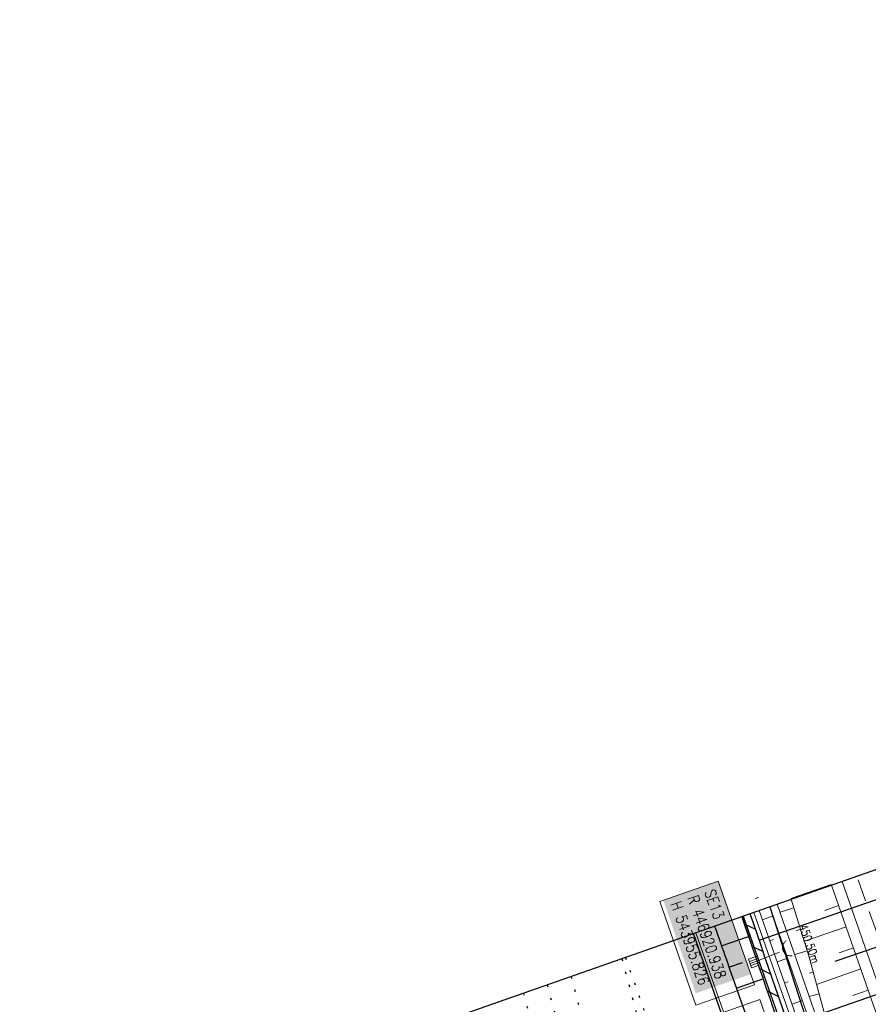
# Model space of a CAD drawing. Extents: x 446740 to 447511, y 442825 to 444215.
# Tile 62 of 94: x 446855 to 446931, y 443951 to 444039. Entities that reach past the tile are written whole.
import ezdxf

# ---------------------------------------------------------------- set-up
doc = ezdxf.new("R2010")
doc.units = 0
doc.header["$LTSCALE"] = 2
doc.header["$MEASUREMENT"] = 0
for name, pattern in [('AUSGEZOGEN', [0]), ('GESTRICH-X2', [1.5, 1, -0.5]), ('PUNKTX2_STR', [0.6, 0.1, -0.5])]:
    doc.linetypes.add(name, pattern=pattern)
doc.layers.get('0').update_dxf_attribs({"linetype": 'AUSGEZOGEN'})
for name, color, linetype in [('204-GRENZL-BAB', 7, 'AUSGEZOGEN'), ('Bahnachse', 7, 'CONTINUOUS'), ('Beschriftung', 7, 'CONTINUOUS'), ('BOESCHG', 250, 'AUSGEZOGEN'), ('FBRTOP', 250, 'AUSGEZOGEN'), ('Gleisachsen', 7, 'CONTINUOUS'), ('GLOBAL', 7, 'CONTINUOUS'), ('Hintergrund', 7, 'CONTINUOUS'), ('Hintergrundplan', 7, 'CONTINUOUS'), ('Ingenieurbauwerke', 15, 'CONTINUOUS'), ('KANAL', 7, 'GESTRICH-X2'), ('NUTZUNG', 8, 'PUNKTX2_STR'), ('PFEILTOP', 200, 'AUSGEZOGEN'), ('Planeinteilung', 250, 'CONTINUOUS'), ('Rinne', 200, 'CONTINUOUS'), ('STRASSE', 250, 'AUSGEZOGEN')]:
    doc.layers.add(name, color=color, linetype=linetype)
doc.styles.add('11', font='txt_____.ttf', dxfattribs={"width": 0.8, "height": 1})
doc.styles.add('8', font='txt_____.ttf', dxfattribs={"width": 0.8, "height": 1})

# ---------------------------------------------------------------- blocks, each defined once
blk = doc.blocks.new('1135420')
blk.add_line((0, 297), (0, 0))
blk = doc.blocks.new('SK-quadrat Rand')
at = {"color": 18, "lineweight": 9, "true_color": 0x000000}
for p, q in [((-0.4, 0.8), (-0.4, 0)), ((-0.4, 0.8), (0.4, 0.8)), ((-0.4, 0), (0.4, 0)), ((-0.2, 0.8), (-0.2, 0)), ((0, 0.8), (0, 0)), ((0.2, 0.8), (0.2, 0)), ((0.4, 0.8), (0.4, 0))]:
    blk.add_line(p, q, dxfattribs=at)
blk = doc.blocks.new('Ein-_Auslauf')
at = {"color": 18, "lineweight": 9, "true_color": 0x000000}
blk.add_lwpolyline([(-0.700676, -0.583948, -0.816874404), (0.724419, -0.589597)], format="xyb", dxfattribs=at)

msp = doc.modelspace()

# ---------------------------------------------------------------- linework, layer by layer
at = {"layer": '204-GRENZL-BAB', "flags": 128}
msp.add_lwpolyline([(446922.31, 443960.057), (446928.09, 443942.184)], dxfattribs=at)
at = {"layer": 'Bahnachse', "color": 7, "linetype": 'PUNKTX2_STR'}
msp.add_line((446902.403, 443953.09), (446912.797, 443914.298), dxfattribs=at)
at = {"layer": 'Beschriftung', "color": 18, "lineweight": 9, "true_color": 0x000000}
for points in [[(446917.692, 443962.363), (446920.929, 443953.095), (446915.705, 443951.27), (446912.468, 443960.538), (446917.692, 443962.363)], [(446921.415, 443951.766), (446924.652, 443942.498), (446919.428, 443940.673), (446916.191, 443949.941), (446921.415, 443951.766)]]:
    msp.add_lwpolyline(points, close=True, dxfattribs=at)
at = {"layer": 'BOESCHG'}
for p, q in [((446921.362, 443957.064), (446932.344, 443960.88)), ((446917.993, 443956.564), (446920.398, 443957.408)), ((446928.159, 443955.191), (446933.658, 443957.102)), ((446918.655, 443954.676), (446919.851, 443955.096)), ((446919.317, 443952.789), (446921.697, 443953.624)), ((446923.96, 443949.497), (446934.971, 443953.324))]:
    msp.add_line(p, q, dxfattribs=at)
msp.add_lwpolyline([(446917.374, 443958.33, -0.00003), (446918.422, 443955.343, 0.000251), (446927.82, 443928.597, 0.001623), (446942.123, 443888.374, 0.027233), (446943.113, 443886.028, 0.085377), (446943.582, 443885.376, 0.020904), (446946.001, 443883.192, 0.039715), (446947.115, 443882.408, 0.035957), (446949.439, 443881.251)], format="xyb", dxfattribs=at)
at = {"layer": 'FBRTOP', "color": 0, "const_width": 0.5}
msp.add_lwpolyline([(447118.971, 443523.408, 0), (447120.057, 443520.305, 0.000001), (447128.316, 443496.708, -0.000001), (447136.574, 443473.112)], format="xyb", dxfattribs=at)
at = {"layer": 'Gleisachsen', "color": 7, "linetype": 'PUNKTX2_STR'}
for p, q in [((446904.533, 443953.835), (446912.759, 443923.134)), ((446900.274, 443952.345), (446906.679, 443928.439))]:
    msp.add_line(p, q, dxfattribs=at)
at = {"layer": 'GLOBAL', "color": 92, "lineweight": 9, "true_color": 0x00b400}
msp.add_polyline3d([(446936.619, 443911.65, 451.406), (446925.322, 443943.809, 0), (446921.282, 443955.291, 451.048), (446919.909, 443959.217, 451.016)], dxfattribs=at)
at = {"layer": 'Hintergrund', "color": 254, "lineweight": 18, "true_color": 0xcccccc}
for p, q in [((446927.799, 443962.056), (446924.194, 443960.796)), ((446920.989, 443960.792), (446921.308, 443960.904)), ((446924.461, 443959.955), (446923.229, 443959.569)), ((446928.459, 443960.168), (446927.238, 443959.741)), ((446921.65, 443958.905), (446922.603, 443959.239)), ((446929.12, 443958.28), (446925.395, 443956.978)), ((446925.06, 443958.047), (446924.668, 443957.924)), ((446922.311, 443957.017), (446922.627, 443957.128)), ((446929.78, 443956.392), (446928.51, 443955.949)), ((446925.658, 443956.139), (446924.541, 443955.788)), ((446922.973, 443955.13), (446923.914, 443955.459)), ((446926.197, 443954.213), (446925.858, 443954.123)), ((446930.44, 443954.505), (446926.486, 443953.122)), ((446923.634, 443953.242), (446923.946, 443953.351)), ((446926.709, 443952.28), (446925.838, 443952.049)), ((446931.1, 443952.617), (446929.733, 443952.139)), ((446924.295, 443951.355), (446925.225, 443951.68))]:
    msp.add_line(p, q, dxfattribs=at)
for points in [[(446927.823, 443961.987), (446932.448, 443948.763), (446941.205, 443923.642), (446947.894, 443904.657), (446958.418, 443874.589), (446967.13, 443849.788), (446974.005, 443829.977), (446981.815, 443807.726), (446983.304, 443803.471)], [(446928.767, 443962.317), (446933.392, 443949.093), (446942.149, 443923.973), (446948.837, 443904.989), (446959.362, 443874.92), (446968.074, 443850.118), (446974.949, 443830.306), (446982.758, 443808.057), (446984.248, 443803.801)], [(446920.891, 443959.56), (446969.752, 443820.101), (446968.065, 443816.669)], [(446915.699, 443957.743), (446967.152, 443810.886)]]:
    msp.add_lwpolyline(points, dxfattribs=at)
for points in [[(446973.503, 443799.874), (446973.234, 443800.599, -0.113568), (446972.281, 443809.941, 0.117419), (446971.319, 443819.157), (446966.753, 443832.158), (446965.096, 443836.876), (446963.442, 443841.595), (446961.793, 443846.315), (446960.146, 443851.036), (446958.503, 443855.758), (446956.864, 443860.482), (446943.754, 443898.273), (446922.318, 443960.06)], [(446922.979, 443960.291), (446944.415, 443898.503), (446957.525, 443860.712), (446959.164, 443855.988), (446960.807, 443851.267), (446962.453, 443846.546), (446964.102, 443841.827), (446965.756, 443837.108), (446967.413, 443832.39), (446971.979, 443819.389, -0.068029), (446973.104, 443813.896, -0.048999), (446972.975, 443809.85, 0.113451), (446973.894, 443800.834), (446974.159, 443800.117)], [(446924.217, 443960.724), (446924.339, 443960.344), (446925.837, 443955.571), (446927.122, 443950.723), (446928.798, 443946.012), (446930.379, 443941.268), (446932.009, 443936.542), (446933.601, 443931.801), (446935.372, 443927.124), (446935.7, 443926.102), (446945.181, 443898.773), (446958.291, 443860.982), (446959.93, 443856.258), (446961.573, 443851.536), (446963.22, 443846.815), (446964.869, 443842.095), (446965.847, 443839.304), (446966.685, 443837.433), (446968.423, 443832.743), (446975.129, 443814.03, -0.048938), (446974.989, 443809.593, 0.113003), (446975.807, 443801.512), (446976.063, 443800.822)], [(446919.947, 443959.23), (446968.302, 443821.214, -0.227664), (446967.728, 443816.05, 0.227694), (446967.152, 443810.886)], [(446972.481, 443799.529), (446971.97, 443801.003, -0.118953), (446971.098, 443810.826, 0.125853), (446970.293, 443820.069), (446921.363, 443959.725, 0.414457)]]:
    msp.add_lwpolyline(points, format="xyb", dxfattribs=at)
at = {"layer": 'Hintergrundplan', "color": 254, "lineweight": 18, "true_color": 0xcccccc}
for p, q in [((446927.799, 443962.056), (446924.194, 443960.796)), ((446920.989, 443960.792), (446921.308, 443960.904)), ((446924.461, 443959.955), (446923.229, 443959.569)), ((446928.459, 443960.168), (446927.238, 443959.741)), ((446921.65, 443958.905), (446922.603, 443959.239)), ((446929.12, 443958.28), (446925.395, 443956.978)), ((446925.06, 443958.047), (446924.668, 443957.924)), ((446922.311, 443957.017), (446922.627, 443957.128)), ((446929.78, 443956.392), (446928.51, 443955.949)), ((446925.658, 443956.139), (446924.541, 443955.788)), ((446922.973, 443955.13), (446923.914, 443955.459)), ((446926.197, 443954.213), (446925.858, 443954.123)), ((446930.44, 443954.505), (446926.486, 443953.122)), ((446923.634, 443953.242), (446923.946, 443953.351)), ((446926.709, 443952.28), (446925.838, 443952.049)), ((446931.1, 443952.617), (446929.733, 443952.139)), ((446924.295, 443951.355), (446925.225, 443951.68))]:
    msp.add_line(p, q, dxfattribs=at)
for points in [[(446927.823, 443961.987), (446932.448, 443948.763), (446941.205, 443923.642), (446947.894, 443904.657), (446958.418, 443874.589), (446967.13, 443849.788), (446974.005, 443829.977), (446981.815, 443807.726), (446983.304, 443803.471)], [(446928.767, 443962.317), (446933.392, 443949.093), (446942.149, 443923.973), (446948.837, 443904.989), (446959.362, 443874.92), (446968.074, 443850.118), (446974.949, 443830.306), (446982.758, 443808.057), (446984.248, 443803.801)], [(446920.891, 443959.56), (446969.752, 443820.101), (446968.065, 443816.669)], [(446915.699, 443957.743), (446967.152, 443810.886)]]:
    msp.add_lwpolyline(points, dxfattribs=at)
for points in [[(446973.503, 443799.874), (446973.234, 443800.599, -0.113568), (446972.281, 443809.941, 0.117419), (446971.319, 443819.157), (446966.753, 443832.158), (446965.096, 443836.876), (446963.442, 443841.595), (446961.793, 443846.315), (446960.146, 443851.036), (446958.503, 443855.758), (446956.864, 443860.482), (446943.754, 443898.273), (446922.318, 443960.06)], [(446922.979, 443960.291), (446944.415, 443898.503), (446957.525, 443860.712), (446959.164, 443855.988), (446960.807, 443851.267), (446962.453, 443846.546), (446964.102, 443841.827), (446965.756, 443837.108), (446967.413, 443832.39), (446971.979, 443819.389, -0.068029), (446973.104, 443813.896, -0.048999), (446972.975, 443809.85, 0.113451), (446973.894, 443800.834), (446974.159, 443800.117)], [(446924.217, 443960.724), (446924.339, 443960.344), (446925.837, 443955.571), (446927.122, 443950.723), (446928.798, 443946.012), (446930.379, 443941.268), (446932.009, 443936.542), (446933.601, 443931.801), (446935.372, 443927.124), (446935.7, 443926.102), (446945.181, 443898.773), (446958.291, 443860.982), (446959.93, 443856.258), (446961.573, 443851.536), (446963.22, 443846.815), (446964.869, 443842.095), (446965.847, 443839.304), (446966.685, 443837.433), (446968.423, 443832.743), (446975.129, 443814.03, -0.048938), (446974.989, 443809.593, 0.113003), (446975.807, 443801.512), (446976.063, 443800.822)], [(446919.947, 443959.23), (446968.302, 443821.214, -0.227664), (446967.728, 443816.05, 0.227694), (446967.152, 443810.886)], [(446972.481, 443799.529), (446971.97, 443801.003, -0.118953), (446971.098, 443810.826, 0.125853), (446970.293, 443820.069), (446921.363, 443959.725, 0.414457)]]:
    msp.add_lwpolyline(points, format="xyb", dxfattribs=at)
at = {"layer": 'Ingenieurbauwerke', "color": 7, "linetype": 'PUNKTX2_STR'}
msp.add_line((446909.076, 443955.425), (446919.607, 443916.123), dxfattribs=at)
at = {"layer": 'KANAL', "color": 92, "lineweight": 9, "true_color": 0x00b400}
msp.add_line((446921.301, 443955.258, 451.048), (446923.491, 443956.122, 450.501), dxfattribs=at)
msp.add_polyline3d([(446957.435, 443885.082, 452.86), (446933.846, 443952.091, 452.709), (446930.099, 443962.783, 452.66)], dxfattribs=at)
at = {"layer": 'NUTZUNG'}
msp.add_lwpolyline([(446909.402, 443955.539), (446917.117, 443933.584)], dxfattribs=at)
at = {"layer": 'PFEILTOP'}
for p, q in [((446920.007, 443958.548), (446921.022, 443958.055)), ((446920.694, 443956.547), (446921.709, 443956.054)), ((446921.381, 443954.546), (446922.396, 443954.053)), ((446922.068, 443952.545), (446923.083, 443952.052))]:
    msp.add_line(p, q, dxfattribs=at)
at = {"layer": 'Rinne'}
for points in [[(446919.791, 443959.176, 0.000121), (446929.809, 443930.011, 0.002707)], [(446945.965, 443887.082, -0.034775), (446944.449, 443890.569, -0.002707), (446930.923, 443929.231, -0.000125), (446920.547, 443959.44, 0.00034)]]:
    msp.add_lwpolyline(points, format="xyb", dxfattribs=at)
at = {"layer": 'STRASSE'}
for points in [[(446994.841, 443941.603, -0.000001), (446989.039, 443958.198, -0.000032)], [(447073.711, 444002.962, 0.033144), (447071.649, 444002.183, 0.049451), (447070.369, 444001.441, 0.004482), (447068.758, 444000.257, 0.029227), (447068.524, 444000.059, 0.007273), (447067.373, 443998.934, 0.008275), (447066.393, 443997.914, 0.001899), (447065.791, 443997.261, 0.002808), (447065.387, 443996.815, 0.014132), (447064.673, 443995.97, 0.009349), (447063.654, 443994.644, 0.018156), (447063.289, 443994.11, 0.012064), (447062.789, 443993.275, 0.044804), (447062.348, 443992.302, 0.046874), (447062.103, 443991.311, 0.033443), (447062.012, 443990.211, 0.040411), (447062.072, 443989.299, 0.00151), (447062.392, 443987.174, 0.001192), (447062.812, 443984.485, 0.000031), (447067.774, 443953.189, 0.000135), (447068.931, 443945.908, 0.000002), (447074.525, 443910.767, 0.000014)], [(447056.172, 444006.907, 0.000256), (447057.959, 443995.782, 0.000007), (447066.417, 443943.312, -0.000072), (447067.235, 443938.233, -0.000506), (447069.899, 443921.568, 0.000383), (447073.414, 443899.55, 0.002551), (447074.205, 443894.777, 0.000503), (447078.363, 443870.591, 0.006787), (447082.529, 443848.311, 0.026597), (447083.97, 443842.705, 0.011408), (447085.657, 443837.742, 0.003012), (447092.583, 443819.14, 0.000539), (447102.034, 443794.298, 0.00389), (447103.374, 443790.868, 0.002567), (447104.913, 443787.074, -0.001252), (447108.088, 443779.304, -0.003407), (447110.594, 443773.006, -0.003634)], [(446899.997, 443927.335, 0.000094), (446914.046, 443887.41, 0.000281)]]:
    msp.add_lwpolyline(points, format="xyb", dxfattribs=at)
msp.add_lwpolyline([(446943.857, 443876.68), (446925.765, 443928.32), (446915.483, 443957.668)], dxfattribs=at)

# ---------------------------------------------------------------- block references
at = {"layer": 'KANAL'}
for name, p, rotation in [('Ein-_Auslauf', (446923.491, 443956.122), 111.5302368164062), ('SK-quadrat Rand', (446921.301, 443955.258), 109.3053680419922)]:
    msp.add_blockref(name, p, dxfattribs=dict(at, rotation=rotation))
at = {"layer": 'Planeinteilung', "linetype": 'Continuous', "rotation": 289.2892292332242}
msp.add_blockref('1135420', (446739.879, 443896.209), dxfattribs=at)

# ---------------------------------------------------------------- texts
at = {"layer": 'Beschriftung', "color": 18, "true_color": 0x000000, "insert": (446917.385, 443961.726), "char_height": 1, "attachment_point": 1, "rotation": 289.25515, "line_spacing_factor": 0.959981, "style": '8', "bg_fill": 1, "box_fill_scale": 1.5, "bg_fill_color": 256, "bg_fill_true_color": 11599800, "bg_fill_transparency": 0}
msp.add_mtext('SE13^JR 446920.938^JH 543955.826', dxfattribs=at)
at = {"layer": 'KANAL', "color": 18, "true_color": 0x000000, "insert": (446925.614, 443958.573), "char_height": 0.75, "attachment_point": 1, "rotation": 289.35253, "line_spacing_factor": 0.959981, "style": '11'}
msp.add_mtext('450.50m', dxfattribs=at)

doc.saveas('drawing.dxf')
